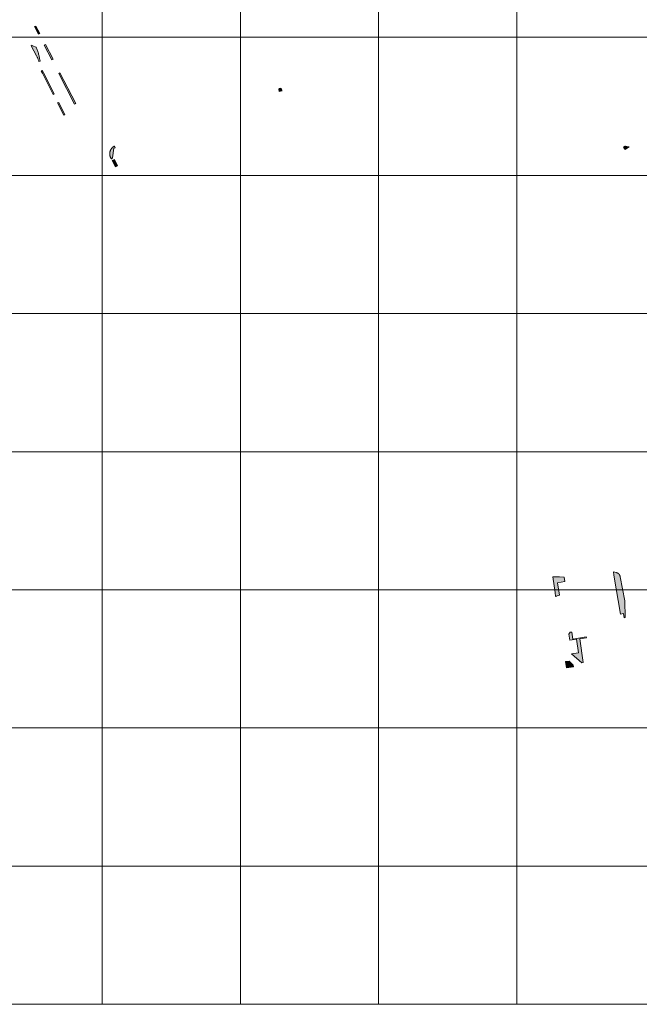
# Model space of a CAD drawing. Header units: metres. Extents: x 191568 to 204791, y 316774 to 325272.
# Tile 9 of 93: x 199085 to 199534, y 317626 to 318338. Entities that reach past the tile are written whole.
import ezdxf

# ---------------------------------------------------------------- set-up
doc = ezdxf.new("R2010")
doc.units = ezdxf.units.M
doc.layers.add('0-MEETLOCATIES-100x100m', color=1, linetype='Continuous', lineweight=13)
doc.layers.add('Gekoppeld_blokhaag', color=7, linetype='Continuous', lineweight=0)

# ---------------------------------------------------------------- blocks, each defined once
blk = doc.blocks.new('*U13')
at = {"layer": '0-MEETLOCATIES-100x100m'}
blk.add_lwpolyline([(-50, 50), (50, 50), (50, -50), (-50, -50)], close=True, dxfattribs=at)
blk = doc.blocks.new('*U14')
at = {"layer": '0-MEETLOCATIES-100x100m', "color": 0, "linetype": 'ByBlock', "lineweight": -2, "transparency": 16777216}
for p in [(900, 700), (1000, 700), (1100, 700), (1200, 700), (1300, 700), (900, 600), (1000, 600), (1100, 600), (1200, 600), (1300, 600), (900, 500), (1000, 500), (1100, 500), (1200, 500), (1300, 500), (900, 400), (1000, 400), (1100, 400), (1200, 400), (1300, 400), (900, 300), (1000, 300), (1100, 300), (1200, 300), (1300, 300), (900, 200), (1000, 200), (1100, 200), (1200, 200), (1300, 200), (900, 100), (1000, 100), (1100, 100), (1200, 100), (1300, 100), (900, 0), (1000, 0), (1100, 0), (1200, 0), (1300, 0)]:
    blk.add_blockref('*U13', p, dxfattribs=at)

msp = doc.modelspace()

# ---------------------------------------------------------------- hatches: boundary and pattern name
at = {"layer": 'Gekoppeld_blokhaag'}
for points in [[(199099.98, 318309.4), (199099.86, 318310.07), (199099.74, 318310.73), (199099.6, 318311.38), (199099.44, 318312.04), (199099.28, 318312.69), (199099.11, 318313.34), (199098.92, 318313.98), (199098.72, 318314.62), (199098.51, 318315.26), (199098.29, 318315.9), (199098.06, 318316.53), (199097.82, 318317.15), (199097.56, 318317.78), (199097.29, 318318.39), (199094.61, 318319.49), (199094.45, 318319.79), (199093.73, 318319.42), (199097.54, 318312.12), (199097.77, 318311.7), (199098, 318311.26), (199098.22, 318310.83), (199098.43, 318310.39), (199098.63, 318309.95), (199098.83, 318309.5), (199099.02, 318309.05), (199099.2, 318308.6), (199099.37, 318308.15), (199100.15, 318308.39)], [(199101.83, 318301.62), (199101.04, 318301.3), (199101.09, 318301.14), (199101.14, 318300.99), (199101.2, 318300.83), (199101.26, 318300.68), (199101.32, 318300.53), (199101.38, 318300.38), (199101.45, 318300.23), (199101.52, 318300.08), (199101.59, 318299.94), (199101.66, 318299.79), (199101.74, 318299.65), (199101.82, 318299.5), (199109.64, 318284.26), (199110.39, 318284.62), (199102.63, 318299.78), (199102.42, 318300.23), (199102.22, 318300.69), (199102.02, 318301.15)], [(199273.07, 318286.25), (199275.38, 318286.84), (199275.38, 318286.84), (199275.37, 318286.84), (199275.36, 318286.84), (199275.36, 318286.84), (199275.35, 318286.84), (199275.35, 318286.84), (199275.34, 318286.84), (199275.33, 318286.84), (199275.33, 318286.84), (199275.32, 318286.84), (199275.32, 318286.84), (199275.31, 318286.84), (199275.31, 318286.85), (199275.3, 318286.85), (199275.29, 318286.85), (199275.29, 318286.85), (199275.28, 318286.85), (199275.28, 318286.85), (199275.27, 318286.85), (199275.27, 318286.86), (199275.26, 318286.86), (199275.26, 318286.86), (199275.25, 318286.86), (199275.24, 318286.86), (199275.24, 318286.86), (199275.23, 318286.87), (199275.23, 318286.87), (199275.22, 318286.87), (199275.22, 318286.87), (199275.21, 318286.88), (199275.21, 318286.88), (199275.2, 318286.88), (199275.2, 318286.89), (199275.19, 318286.89), (199275.19, 318286.89), (199275.18, 318286.89), (199275.18, 318286.9), (199275.17, 318286.9), (199275.17, 318286.9), (199275.16, 318286.91), (199275.16, 318286.91), (199275.15, 318286.91), (199275.15, 318286.92), (199275.15, 318286.92), (199275.14, 318286.93), (199275.14, 318286.93), (199275.13, 318286.93), (199275.13, 318286.94), (199275.12, 318286.94), (199275.12, 318286.95), (199275.12, 318286.95), (199275.11, 318286.95), (199275.11, 318286.96), (199275.11, 318286.96), (199275.1, 318286.97), (199275.1, 318286.97), (199275.1, 318286.98), (199275.09, 318286.98), (199275.09, 318286.99), (199275.09, 318286.99), (199275.08, 318287), (199275.08, 318287), (199275.08, 318287.01), (199275.07, 318287.01), (199275.07, 318287.02), (199275.07, 318287.02), (199275.07, 318287.03), (199275.06, 318287.03), (199275.06, 318287.04), (199275.06, 318287.04), (199275.06, 318287.05), (199275.05, 318287.05), (199275.05, 318287.06), (199275.05, 318287.06), (199275.05, 318287.07), (199275.05, 318287.08), (199275.04, 318287.08), (199275.04, 318287.09), (199275.04, 318287.09), (199275.04, 318287.1), (199275.04, 318287.1), (199275.04, 318287.11), (199275.04, 318287.12), (199275.04, 318287.12), (199274.71, 318288.28), (199274.71, 318288.29), (199274.71, 318288.3), (199274.71, 318288.31), (199274.7, 318288.32), (199274.7, 318288.33), (199274.7, 318288.34), (199274.69, 318288.35), (199274.69, 318288.36), (199274.68, 318288.36), (199274.68, 318288.37), (199274.68, 318288.38), (199274.67, 318288.39), (199274.67, 318288.4), (199274.66, 318288.41), (199274.66, 318288.41), (199274.65, 318288.42), (199274.65, 318288.43), (199274.64, 318288.44), (199274.64, 318288.45), (199274.63, 318288.45), (199274.62, 318288.46), (199274.62, 318288.47), (199274.61, 318288.48), (199274.61, 318288.48), (199274.6, 318288.49), (199274.59, 318288.5), (199274.59, 318288.51), (199274.58, 318288.51), (199274.57, 318288.52), (199274.57, 318288.53), (199274.56, 318288.53), (199274.55, 318288.54), (199274.54, 318288.55), (199274.54, 318288.55), (199274.53, 318288.56), (199274.52, 318288.56), (199274.51, 318288.57), (199274.51, 318288.57), (199274.5, 318288.58), (199274.49, 318288.59), (199274.48, 318288.59), (199274.48, 318288.6), (199274.47, 318288.6), (199274.46, 318288.61), (199274.45, 318288.61), (199274.44, 318288.61), (199274.43, 318288.62), (199274.42, 318288.62), (199274.42, 318288.63), (199274.41, 318288.63), (199274.4, 318288.63), (199274.39, 318288.64), (199274.38, 318288.64), (199274.37, 318288.65), (199274.36, 318288.65), (199274.35, 318288.65), (199274.34, 318288.65), (199274.34, 318288.66), (199274.33, 318288.66), (199274.32, 318288.66), (199274.31, 318288.66), (199274.3, 318288.67), (199274.29, 318288.67), (199274.28, 318288.67), (199273.15, 318288.39), (199273.14, 318288.38), (199273.14, 318288.38), (199273.13, 318288.37), (199273.12, 318288.36), (199273.12, 318288.36), (199273.11, 318288.35), (199273.1, 318288.35), (199273.1, 318288.34), (199273.09, 318288.33), (199273.08, 318288.33), (199273.08, 318288.32), (199273.07, 318288.32), (199273.07, 318288.31), (199273.06, 318288.3), (199273.06, 318288.3), (199273.05, 318288.29), (199273.05, 318288.28), (199273.04, 318288.27), (199273.04, 318288.27), (199273.03, 318288.26), (199273.03, 318288.25), (199273.02, 318288.24), (199273.02, 318288.24), (199273.01, 318288.23), (199273.01, 318288.22), (199273.01, 318288.21), (199273, 318288.21), (199273, 318288.2), (199272.99, 318288.19), (199272.99, 318288.18), (199272.99, 318288.17), (199272.98, 318288.17), (199272.98, 318288.16), (199272.98, 318288.15), (199272.98, 318288.14), (199272.97, 318288.13), (199272.97, 318288.12), (199272.97, 318288.12), (199272.97, 318288.11), (199272.96, 318288.1), (199272.96, 318288.09), (199272.96, 318288.08), (199272.96, 318288.07), (199272.96, 318288.07), (199272.96, 318288.06), (199272.96, 318288.05), (199272.96, 318288.04), (199272.95, 318288.03), (199272.95, 318288.02), (199272.95, 318288.01), (199272.95, 318288), (199272.95, 318288), (199272.95, 318287.99), (199272.95, 318287.98), (199272.95, 318287.97), (199272.95, 318287.96), (199272.95, 318287.95), (199272.96, 318287.94), (199272.96, 318287.94), (199272.96, 318287.93), (199272.96, 318287.92), (199272.96, 318287.91), (199272.96, 318287.9), (199272.96, 318287.89), (199272.97, 318287.88), (199272.97, 318287.88), (199272.97, 318287.87), (199272.97, 318287.86), (199272.97, 318287.85), (199273.24, 318286.67), (199273.24, 318286.66), (199273.25, 318286.66), (199273.25, 318286.65), (199273.25, 318286.65), (199273.25, 318286.64), (199273.25, 318286.64), (199273.25, 318286.63), (199273.26, 318286.63), (199273.26, 318286.62), (199273.26, 318286.62), (199273.26, 318286.61), (199273.26, 318286.6), (199273.26, 318286.6), (199273.26, 318286.59), (199273.26, 318286.59), (199273.26, 318286.58), (199273.26, 318286.58), (199273.26, 318286.57), (199273.27, 318286.57), (199273.27, 318286.56), (199273.27, 318286.55), (199273.27, 318286.55), (199273.27, 318286.54), (199273.27, 318286.54), (199273.27, 318286.53), (199273.27, 318286.53), (199273.26, 318286.52), (199273.26, 318286.52), (199273.26, 318286.51), (199273.26, 318286.5), (199273.26, 318286.5), (199273.26, 318286.49), (199273.26, 318286.49), (199273.26, 318286.48), (199273.26, 318286.48), (199273.26, 318286.47), (199273.26, 318286.47), (199273.25, 318286.46), (199273.25, 318286.46), (199273.25, 318286.45), (199273.25, 318286.44), (199273.25, 318286.44), (199273.25, 318286.43), (199273.24, 318286.43), (199273.24, 318286.42), (199273.24, 318286.42), (199273.24, 318286.41), (199273.23, 318286.41), (199273.23, 318286.4), (199273.23, 318286.4), (199273.23, 318286.39), (199273.22, 318286.39), (199273.22, 318286.38), (199273.22, 318286.38), (199273.22, 318286.37), (199273.21, 318286.37), (199273.21, 318286.37), (199273.21, 318286.36), (199273.2, 318286.36), (199273.2, 318286.35), (199273.2, 318286.35), (199273.19, 318286.34), (199273.19, 318286.34), (199273.19, 318286.33), (199273.18, 318286.33), (199273.18, 318286.33), (199273.17, 318286.32), (199273.17, 318286.32), (199273.17, 318286.31), (199273.16, 318286.31), (199273.16, 318286.31), (199273.15, 318286.3), (199273.15, 318286.3), (199273.15, 318286.3), (199273.14, 318286.29), (199273.14, 318286.29), (199273.13, 318286.29), (199273.13, 318286.28), (199273.12, 318286.28), (199273.12, 318286.28), (199273.11, 318286.27), (199273.11, 318286.27), (199273.1, 318286.27), (199273.1, 318286.27), (199273.09, 318286.26), (199273.09, 318286.26), (199273.08, 318286.26), (199273.08, 318286.26), (199273.07, 318286.25)], [(199151.82, 318237.52), (199152.56, 318238.23), (199153.63, 318245.22), (199154.53, 318245.68), (199154.01, 318246.83), (199153.92, 318246.78), (199153.82, 318246.73), (199153.73, 318246.68), (199153.63, 318246.63), (199153.54, 318246.57), (199153.45, 318246.52), (199153.36, 318246.46), (199153.26, 318246.4), (199153.18, 318246.34), (199153.09, 318246.27), (199153, 318246.21), (199152.91, 318246.14), (199152.83, 318246.07), (199152.75, 318246.01), (199152.66, 318245.94), (199152.58, 318245.86), (199152.5, 318245.79), (199152.43, 318245.72), (199152.35, 318245.64), (199152.27, 318245.56), (199152.2, 318245.48), (199152.13, 318245.4), (199152.05, 318245.32), (199151.98, 318245.24), (199151.91, 318245.16), (199151.85, 318245.07), (199151.78, 318244.98), (199151.72, 318244.9), (199151.65, 318244.81), (199151.59, 318244.72), (199151.53, 318244.63), (199151.48, 318244.54), (199151.42, 318244.44), (199151.37, 318244.35), (199151.31, 318244.26), (199151.26, 318244.16), (199151.21, 318244.07), (199151.16, 318243.97), (199151.12, 318243.87), (199151.07, 318243.77), (199151.03, 318243.67), (199150.99, 318243.57), (199150.95, 318243.47), (199150.91, 318243.37), (199150.88, 318243.27), (199150.84, 318243.16), (199150.81, 318243.06), (199150.78, 318242.96), (199150.75, 318242.85), (199150.72, 318242.75), (199150.7, 318242.64), (199150.68, 318242.54), (199150.65, 318242.43), (199150.64, 318242.32), (199150.62, 318242.22), (199150.6, 318242.11), (199150.59, 318242), (199150.58, 318241.89), (199150.57, 318241.79), (199150.56, 318241.68), (199150.55, 318241.57), (199150.55, 318241.46), (199150.55, 318241.35), (199150.55, 318241.25), (199150.55, 318241.14), (199150.55, 318241.03), (199150.56, 318240.92), (199150.56, 318240.81), (199150.57, 318240.71), (199150.58, 318240.6), (199150.6, 318240.49), (199150.61, 318240.38), (199150.63, 318240.28), (199150.65, 318240.17), (199150.67, 318240.06), (199150.69, 318239.96), (199150.71, 318239.85), (199150.74, 318239.75), (199150.77, 318239.64), (199150.79, 318239.54), (199150.83, 318239.43), (199150.86, 318239.33), (199150.89, 318239.23), (199150.93, 318239.13), (199150.97, 318239.02), (199151.01, 318238.92), (199151.05, 318238.82), (199151.1, 318238.72), (199151.14, 318238.63), (199151.19, 318238.53), (199151.24, 318238.43), (199151.29, 318238.34), (199151.34, 318238.24), (199151.39, 318238.15), (199151.45, 318238.06), (199151.51, 318237.96), (199151.57, 318237.87), (199151.63, 318237.78), (199151.69, 318237.69), (199151.75, 318237.61)], [(199523.57, 318244.24), (199526.3, 318246.34), (199526.29, 318246.33), (199526.28, 318246.32), (199526.27, 318246.31), (199526.25, 318246.31), (199526.24, 318246.3), (199526.23, 318246.29), (199526.22, 318246.29), (199526.2, 318246.28), (199526.19, 318246.27), (199526.18, 318246.27), (199526.17, 318246.26), (199526.15, 318246.26), (199526.14, 318246.25), (199526.13, 318246.25), (199526.11, 318246.24), (199526.1, 318246.24), (199526.09, 318246.23), (199526.07, 318246.23), (199526.06, 318246.23), (199526.05, 318246.22), (199526.03, 318246.22), (199526.02, 318246.22), (199526.01, 318246.21), (199525.99, 318246.21), (199525.98, 318246.21), (199525.96, 318246.21), (199525.95, 318246.21), (199525.94, 318246.2), (199525.92, 318246.2), (199525.91, 318246.2), (199525.89, 318246.2), (199525.88, 318246.2), (199525.87, 318246.2), (199525.85, 318246.2), (199525.84, 318246.2), (199525.82, 318246.2), (199525.81, 318246.2), (199525.8, 318246.2), (199525.78, 318246.2), (199525.77, 318246.2), (199525.75, 318246.2), (199525.74, 318246.21), (199525.73, 318246.21), (199525.71, 318246.21), (199525.7, 318246.21), (199523.75, 318246.68), (199523.73, 318246.69), (199523.72, 318246.69), (199523.7, 318246.69), (199523.68, 318246.7), (199523.67, 318246.7), (199523.65, 318246.7), (199523.64, 318246.7), (199523.62, 318246.71), (199523.6, 318246.71), (199523.59, 318246.71), (199523.57, 318246.71), (199523.55, 318246.71), (199523.54, 318246.71), (199523.52, 318246.71), (199523.5, 318246.71), (199523.49, 318246.71), (199523.47, 318246.71), (199523.45, 318246.71), (199523.44, 318246.71), (199523.42, 318246.7), (199523.41, 318246.7), (199523.39, 318246.7), (199523.37, 318246.7), (199523.36, 318246.7), (199523.34, 318246.69), (199523.33, 318246.69), (199523.31, 318246.68), (199523.29, 318246.68), (199523.28, 318246.68), (199523.26, 318246.67), (199523.25, 318246.67), (199523.23, 318246.66), (199523.21, 318246.66), (199523.2, 318246.65), (199523.18, 318246.65), (199523.17, 318246.64), (199523.15, 318246.63), (199523.14, 318246.63), (199523.12, 318246.62), (199523.11, 318246.61), (199523.09, 318246.61), (199523.08, 318246.6), (199523.07, 318246.59), (199523.05, 318246.58), (199523.04, 318246.57), (199523.02, 318246.56), (199523.01, 318246.56), (199523, 318246.55), (199522.25, 318245.99)], [(199519.85, 317935.12), (199519.84, 317935.18), (199519.83, 317935.24), (199519.82, 317935.3), (199519.81, 317935.36), (199519.79, 317935.42), (199519.78, 317935.48), (199519.77, 317935.54), (199519.75, 317935.59), (199519.73, 317935.65), (199519.72, 317935.71), (199519.7, 317935.77), (199519.68, 317935.83), (199519.66, 317935.88), (199519.63, 317935.94), (199519.61, 317936), (199519.59, 317936.05), (199519.56, 317936.11), (199519.54, 317936.17), (199519.51, 317936.22), (199519.48, 317936.27), (199519.45, 317936.33), (199519.42, 317936.38), (199519.39, 317936.43), (199519.36, 317936.49), (199519.33, 317936.54), (199519.3, 317936.59), (199519.26, 317936.64), (199519.23, 317936.69), (199519.19, 317936.74), (199519.16, 317936.79), (199519.12, 317936.84), (199519.08, 317936.88), (199519.04, 317936.93), (199519, 317936.98), (199518.96, 317937.02), (199518.92, 317937.07), (199518.88, 317937.11), (199518.83, 317937.15), (199518.79, 317937.2), (199518.74, 317937.24), (199518.7, 317937.28), (199518.65, 317937.32), (199518.61, 317937.36), (199518.56, 317937.4), (199518.51, 317937.43), (199518.46, 317937.47), (199518.41, 317937.51), (199518.36, 317937.54), (199518.31, 317937.58), (199518.26, 317937.61), (199518.21, 317937.64), (199518.16, 317937.67), (199518.1, 317937.7), (199518.05, 317937.73), (199518, 317937.76), (199517.94, 317937.79), (199517.89, 317937.82), (199517.83, 317937.84), (199517.78, 317937.87), (199517.72, 317937.89), (199517.66, 317937.92), (199517.61, 317937.94), (199517.55, 317937.96), (199517.49, 317937.98), (199517.43, 317938), (199517.38, 317938.01), (199517.32, 317938.03), (199517.26, 317938.05), (199517.2, 317938.06), (199517.14, 317938.08), (199517.08, 317938.09), (199517.02, 317938.1), (199515.99, 317938.45), (199514.93, 317938.74), (199515.36, 317936.16), (199519.97, 317908.09), (199522.22, 317908.4), (199522.64, 317905.32), (199523.52, 317905.55), (199523.18, 317917.68)], [(199480.96, 317869.15), (199486.11, 317869.86), (199485.96, 317871.06), (199482.94, 317873.98), (199480.5, 317873.66), (199480.26, 317873.63)]]:
    msp.add_hatch(color=1, dxfattribs=at).paths.add_polyline_path(points)
at = {"layer": 'Gekoppeld_blokhaag', "extrusion": (0, 0, -1)}
for points in [[(-199474.07, 317921.06), (-199474.06, 317921.38), (-199475.91, 317921.67), (-199474.44, 317930.79), (-199479.86, 317931.57), (-199479.37, 317934.86), (-199475.96, 317935.12), (-199471.16, 317935.01), (-199472.74, 317923.8), (-199473.02, 317920.92), (-199473.76, 317921.02)], [(-199495.32, 317891.52), (-199485.48, 317890.05), (-199484.77, 317895.04), (-199484.64, 317895.02), (-199483.78, 317894.91), (-199482.72, 317893.43), (-199483.32, 317889.18), (-199488.34, 317889.92), (-199489.73, 317879.99), (-199484.73, 317879.26), (-199492.18, 317872.88), (-199492.97, 317873), (-199490.55, 317890.26), (-199495.39, 317890.99)]]:
    msp.add_hatch(color=1, dxfattribs=at).paths.add_polyline_path(points)

# ---------------------------------------------------------------- linework, layer by layer
at = {"layer": 'Gekoppeld_blokhaag', "color": 1, "flags": 128}
for points in [[(199096.21, 318333.28), (199098.98, 318327.9), (199099.9, 318328.34), (199097.09, 318333.74)], [(199099.98, 318309.4), (199099.86, 318310.07), (199099.74, 318310.73), (199099.6, 318311.38), (199099.44, 318312.04), (199099.28, 318312.69), (199099.11, 318313.34), (199098.92, 318313.98), (199098.72, 318314.62), (199098.51, 318315.26), (199098.29, 318315.9), (199098.06, 318316.53), (199097.82, 318317.15), (199097.56, 318317.78), (199097.29, 318318.39), (199097.29, 318318.39), (199094.61, 318319.49), (199094.45, 318319.79), (199093.73, 318319.42), (199097.54, 318312.12), (199097.54, 318312.12), (199097.77, 318311.7), (199098, 318311.26), (199098.22, 318310.83), (199098.43, 318310.39), (199098.63, 318309.95), (199098.83, 318309.5), (199099.02, 318309.05), (199099.2, 318308.6), (199099.37, 318308.15), (199099.37, 318308.15), (199100.15, 318308.39)], [(199104, 318320.36), (199103.11, 318319.89), (199108.6, 318309.24), (199109.51, 318309.69)], [(199101.83, 318301.62), (199101.04, 318301.3), (199101.04, 318301.3), (199101.09, 318301.14), (199101.14, 318300.99), (199101.2, 318300.83), (199101.26, 318300.68), (199101.32, 318300.53), (199101.38, 318300.38), (199101.45, 318300.23), (199101.52, 318300.08), (199101.59, 318299.94), (199101.66, 318299.79), (199101.74, 318299.65), (199101.82, 318299.5), (199101.82, 318299.5), (199109.64, 318284.26), (199110.39, 318284.62), (199102.63, 318299.78), (199102.63, 318299.78), (199102.42, 318300.23), (199102.22, 318300.69), (199102.02, 318301.15), (199101.83, 318301.62)], [(199113.66, 318299.43), (199125.12, 318277.22), (199126.03, 318277.65), (199114.56, 318299.89)], [(199273.07, 318286.25), (199275.38, 318286.84), (199275.38, 318286.84), (199275.38, 318286.84), (199275.37, 318286.84), (199275.36, 318286.84), (199275.36, 318286.84), (199275.35, 318286.84), (199275.35, 318286.84), (199275.34, 318286.84), (199275.33, 318286.84), (199275.33, 318286.84), (199275.32, 318286.84), (199275.32, 318286.84), (199275.31, 318286.84), (199275.31, 318286.85), (199275.3, 318286.85), (199275.29, 318286.85), (199275.29, 318286.85), (199275.28, 318286.85), (199275.28, 318286.85), (199275.27, 318286.85), (199275.27, 318286.86), (199275.26, 318286.86), (199275.26, 318286.86), (199275.25, 318286.86), (199275.24, 318286.86), (199275.24, 318286.86), (199275.23, 318286.87), (199275.23, 318286.87), (199275.22, 318286.87), (199275.22, 318286.87), (199275.21, 318286.88), (199275.21, 318286.88), (199275.2, 318286.88), (199275.2, 318286.89), (199275.19, 318286.89), (199275.19, 318286.89), (199275.18, 318286.89), (199275.18, 318286.9), (199275.17, 318286.9), (199275.17, 318286.9), (199275.16, 318286.91), (199275.16, 318286.91), (199275.15, 318286.91), (199275.15, 318286.92), (199275.15, 318286.92), (199275.14, 318286.93), (199275.14, 318286.93), (199275.13, 318286.93), (199275.13, 318286.94), (199275.12, 318286.94), (199275.12, 318286.95), (199275.12, 318286.95), (199275.11, 318286.95), (199275.11, 318286.96), (199275.11, 318286.96), (199275.1, 318286.97), (199275.1, 318286.97), (199275.1, 318286.98), (199275.09, 318286.98), (199275.09, 318286.99), (199275.09, 318286.99), (199275.08, 318287), (199275.08, 318287), (199275.08, 318287.01), (199275.07, 318287.01), (199275.07, 318287.02), (199275.07, 318287.02), (199275.07, 318287.03), (199275.06, 318287.03), (199275.06, 318287.04), (199275.06, 318287.04), (199275.06, 318287.05), (199275.05, 318287.05), (199275.05, 318287.06), (199275.05, 318287.06), (199275.05, 318287.07), (199275.05, 318287.08), (199275.04, 318287.08), (199275.04, 318287.09), (199275.04, 318287.09), (199275.04, 318287.1), (199275.04, 318287.1), (199275.04, 318287.11), (199275.04, 318287.12), (199275.04, 318287.12), (199275.04, 318287.12), (199274.71, 318288.28), (199274.71, 318288.28), (199274.71, 318288.29), (199274.71, 318288.3), (199274.71, 318288.31), (199274.7, 318288.32), (199274.7, 318288.33), (199274.7, 318288.34), (199274.69, 318288.35), (199274.69, 318288.36), (199274.68, 318288.36), (199274.68, 318288.37), (199274.68, 318288.38), (199274.67, 318288.39), (199274.67, 318288.4), (199274.66, 318288.41), (199274.66, 318288.41), (199274.65, 318288.42), (199274.65, 318288.43), (199274.64, 318288.44), (199274.64, 318288.45), (199274.63, 318288.45), (199274.62, 318288.46), (199274.62, 318288.47), (199274.61, 318288.48), (199274.61, 318288.48), (199274.6, 318288.49), (199274.59, 318288.5), (199274.59, 318288.51), (199274.58, 318288.51), (199274.57, 318288.52), (199274.57, 318288.53), (199274.56, 318288.53), (199274.55, 318288.54), (199274.54, 318288.55), (199274.54, 318288.55), (199274.53, 318288.56), (199274.52, 318288.56), (199274.51, 318288.57), (199274.51, 318288.57), (199274.5, 318288.58), (199274.49, 318288.59), (199274.48, 318288.59), (199274.48, 318288.6), (199274.47, 318288.6), (199274.46, 318288.61), (199274.45, 318288.61), (199274.44, 318288.61), (199274.43, 318288.62), (199274.42, 318288.62), (199274.42, 318288.63), (199274.41, 318288.63), (199274.4, 318288.63), (199274.39, 318288.64), (199274.38, 318288.64), (199274.37, 318288.65), (199274.36, 318288.65), (199274.35, 318288.65), (199274.34, 318288.65), (199274.34, 318288.66), (199274.33, 318288.66), (199274.32, 318288.66), (199274.31, 318288.66), (199274.3, 318288.67), (199274.29, 318288.67), (199274.28, 318288.67), (199274.28, 318288.67), (199273.15, 318288.39), (199273.15, 318288.39), (199273.14, 318288.38), (199273.14, 318288.38), (199273.13, 318288.37), (199273.12, 318288.36), (199273.12, 318288.36), (199273.11, 318288.35), (199273.1, 318288.35), (199273.1, 318288.34), (199273.09, 318288.33), (199273.08, 318288.33), (199273.08, 318288.32), (199273.07, 318288.32), (199273.07, 318288.31), (199273.06, 318288.3), (199273.06, 318288.3), (199273.05, 318288.29), (199273.05, 318288.28), (199273.04, 318288.27), (199273.04, 318288.27), (199273.03, 318288.26), (199273.03, 318288.25), (199273.02, 318288.24), (199273.02, 318288.24), (199273.01, 318288.23), (199273.01, 318288.22), (199273.01, 318288.21), (199273, 318288.21), (199273, 318288.2), (199272.99, 318288.19), (199272.99, 318288.18), (199272.99, 318288.17), (199272.98, 318288.17), (199272.98, 318288.16), (199272.98, 318288.15), (199272.98, 318288.14), (199272.97, 318288.13), (199272.97, 318288.12), (199272.97, 318288.12), (199272.97, 318288.11), (199272.96, 318288.1), (199272.96, 318288.09), (199272.96, 318288.08), (199272.96, 318288.07), (199272.96, 318288.07), (199272.96, 318288.06), (199272.96, 318288.05), (199272.96, 318288.04), (199272.95, 318288.03), (199272.95, 318288.02), (199272.95, 318288.01), (199272.95, 318288), (199272.95, 318288), (199272.95, 318287.99), (199272.95, 318287.98), (199272.95, 318287.97), (199272.95, 318287.96), (199272.95, 318287.95), (199272.96, 318287.94), (199272.96, 318287.94), (199272.96, 318287.93), (199272.96, 318287.92), (199272.96, 318287.91), (199272.96, 318287.9), (199272.96, 318287.89), (199272.97, 318287.88), (199272.97, 318287.88), (199272.97, 318287.87), (199272.97, 318287.86), (199272.97, 318287.85), (199272.97, 318287.85), (199273.24, 318286.67), (199273.24, 318286.67), (199273.24, 318286.66), (199273.25, 318286.66), (199273.25, 318286.65), (199273.25, 318286.65), (199273.25, 318286.64), (199273.25, 318286.64), (199273.25, 318286.63), (199273.26, 318286.63), (199273.26, 318286.62), (199273.26, 318286.62), (199273.26, 318286.61), (199273.26, 318286.6), (199273.26, 318286.6), (199273.26, 318286.59), (199273.26, 318286.59), (199273.26, 318286.58), (199273.26, 318286.58), (199273.26, 318286.57), (199273.27, 318286.57), (199273.27, 318286.56), (199273.27, 318286.55), (199273.27, 318286.55), (199273.27, 318286.54), (199273.27, 318286.54), (199273.27, 318286.53), (199273.27, 318286.53), (199273.26, 318286.52), (199273.26, 318286.52), (199273.26, 318286.51), (199273.26, 318286.5), (199273.26, 318286.5), (199273.26, 318286.49), (199273.26, 318286.49), (199273.26, 318286.48), (199273.26, 318286.48), (199273.26, 318286.47), (199273.26, 318286.47), (199273.25, 318286.46), (199273.25, 318286.46), (199273.25, 318286.45), (199273.25, 318286.44), (199273.25, 318286.44), (199273.25, 318286.43), (199273.24, 318286.43), (199273.24, 318286.42), (199273.24, 318286.42), (199273.24, 318286.41), (199273.23, 318286.41), (199273.23, 318286.4), (199273.23, 318286.4), (199273.23, 318286.39), (199273.22, 318286.39), (199273.22, 318286.38), (199273.22, 318286.38), (199273.22, 318286.37), (199273.21, 318286.37), (199273.21, 318286.37), (199273.21, 318286.36), (199273.2, 318286.36), (199273.2, 318286.35), (199273.2, 318286.35), (199273.19, 318286.34), (199273.19, 318286.34), (199273.19, 318286.33), (199273.18, 318286.33), (199273.18, 318286.33), (199273.17, 318286.32), (199273.17, 318286.32), (199273.17, 318286.31), (199273.16, 318286.31), (199273.16, 318286.31), (199273.15, 318286.3), (199273.15, 318286.3), (199273.15, 318286.3), (199273.14, 318286.29), (199273.14, 318286.29), (199273.13, 318286.29), (199273.13, 318286.28), (199273.12, 318286.28), (199273.12, 318286.28), (199273.11, 318286.27), (199273.11, 318286.27), (199273.1, 318286.27), (199273.1, 318286.27), (199273.09, 318286.26), (199273.09, 318286.26), (199273.08, 318286.26), (199273.08, 318286.26), (199273.07, 318286.25)], [(199118.19, 318269.53), (199113.61, 318278.39), (199112.88, 318278.02), (199117.46, 318269.15)], [(199151.82, 318237.52), (199152.56, 318238.23), (199153.63, 318245.22), (199154.53, 318245.68), (199154.01, 318246.83), (199154.01, 318246.83), (199153.92, 318246.78), (199153.82, 318246.73), (199153.73, 318246.68), (199153.63, 318246.63), (199153.54, 318246.57), (199153.45, 318246.52), (199153.36, 318246.46), (199153.26, 318246.4), (199153.18, 318246.34), (199153.09, 318246.27), (199153, 318246.21), (199152.91, 318246.14), (199152.83, 318246.07), (199152.75, 318246.01), (199152.66, 318245.94), (199152.58, 318245.86), (199152.5, 318245.79), (199152.43, 318245.72), (199152.35, 318245.64), (199152.27, 318245.56), (199152.2, 318245.48), (199152.13, 318245.4), (199152.05, 318245.32), (199151.98, 318245.24), (199151.91, 318245.16), (199151.85, 318245.07), (199151.78, 318244.98), (199151.72, 318244.9), (199151.65, 318244.81), (199151.59, 318244.72), (199151.53, 318244.63), (199151.48, 318244.54), (199151.42, 318244.44), (199151.37, 318244.35), (199151.31, 318244.26), (199151.26, 318244.16), (199151.21, 318244.07), (199151.16, 318243.97), (199151.12, 318243.87), (199151.07, 318243.77), (199151.03, 318243.67), (199150.99, 318243.57), (199150.95, 318243.47), (199150.91, 318243.37), (199150.88, 318243.27), (199150.84, 318243.16), (199150.81, 318243.06), (199150.78, 318242.96), (199150.75, 318242.85), (199150.72, 318242.75), (199150.7, 318242.64), (199150.68, 318242.54), (199150.65, 318242.43), (199150.64, 318242.32), (199150.62, 318242.22), (199150.6, 318242.11), (199150.59, 318242), (199150.58, 318241.89), (199150.57, 318241.79), (199150.56, 318241.68), (199150.55, 318241.57), (199150.55, 318241.46), (199150.55, 318241.35), (199150.55, 318241.25), (199150.55, 318241.14), (199150.55, 318241.03), (199150.56, 318240.92), (199150.56, 318240.81), (199150.57, 318240.71), (199150.58, 318240.6), (199150.6, 318240.49), (199150.61, 318240.38), (199150.63, 318240.28), (199150.65, 318240.17), (199150.67, 318240.06), (199150.69, 318239.96), (199150.71, 318239.85), (199150.74, 318239.75), (199150.77, 318239.64), (199150.79, 318239.54), (199150.83, 318239.43), (199150.86, 318239.33), (199150.89, 318239.23), (199150.93, 318239.13), (199150.97, 318239.02), (199151.01, 318238.92), (199151.05, 318238.82), (199151.1, 318238.72), (199151.14, 318238.63), (199151.19, 318238.53), (199151.24, 318238.43), (199151.29, 318238.34), (199151.34, 318238.24), (199151.39, 318238.15), (199151.45, 318238.06), (199151.51, 318237.96), (199151.57, 318237.87), (199151.63, 318237.78), (199151.69, 318237.69), (199151.75, 318237.61)], [(199523.57, 318244.24), (199526.3, 318246.34), (199526.3, 318246.34), (199526.29, 318246.33), (199526.28, 318246.32), (199526.27, 318246.31), (199526.25, 318246.31), (199526.24, 318246.3), (199526.23, 318246.29), (199526.22, 318246.29), (199526.2, 318246.28), (199526.19, 318246.27), (199526.18, 318246.27), (199526.17, 318246.26), (199526.15, 318246.26), (199526.14, 318246.25), (199526.13, 318246.25), (199526.11, 318246.24), (199526.1, 318246.24), (199526.09, 318246.23), (199526.07, 318246.23), (199526.06, 318246.23), (199526.05, 318246.22), (199526.03, 318246.22), (199526.02, 318246.22), (199526.01, 318246.21), (199525.99, 318246.21), (199525.98, 318246.21), (199525.96, 318246.21), (199525.95, 318246.21), (199525.94, 318246.2), (199525.92, 318246.2), (199525.91, 318246.2), (199525.89, 318246.2), (199525.88, 318246.2), (199525.87, 318246.2), (199525.85, 318246.2), (199525.84, 318246.2), (199525.82, 318246.2), (199525.81, 318246.2), (199525.8, 318246.2), (199525.78, 318246.2), (199525.77, 318246.2), (199525.75, 318246.2), (199525.74, 318246.21), (199525.73, 318246.21), (199525.71, 318246.21), (199525.7, 318246.21), (199525.7, 318246.21), (199523.75, 318246.68), (199523.75, 318246.68), (199523.73, 318246.69), (199523.72, 318246.69), (199523.7, 318246.69), (199523.68, 318246.7), (199523.67, 318246.7), (199523.65, 318246.7), (199523.64, 318246.7), (199523.62, 318246.71), (199523.6, 318246.71), (199523.59, 318246.71), (199523.57, 318246.71), (199523.55, 318246.71), (199523.54, 318246.71), (199523.52, 318246.71), (199523.5, 318246.71), (199523.49, 318246.71), (199523.47, 318246.71), (199523.45, 318246.71), (199523.44, 318246.71), (199523.42, 318246.7), (199523.41, 318246.7), (199523.39, 318246.7), (199523.37, 318246.7), (199523.36, 318246.7), (199523.34, 318246.69), (199523.33, 318246.69), (199523.31, 318246.68), (199523.29, 318246.68), (199523.28, 318246.68), (199523.26, 318246.67), (199523.25, 318246.67), (199523.23, 318246.66), (199523.21, 318246.66), (199523.2, 318246.65), (199523.18, 318246.65), (199523.17, 318246.64), (199523.15, 318246.63), (199523.14, 318246.63), (199523.12, 318246.62), (199523.11, 318246.61), (199523.09, 318246.61), (199523.08, 318246.6), (199523.07, 318246.59), (199523.05, 318246.58), (199523.04, 318246.57), (199523.02, 318246.56), (199523.01, 318246.56), (199523, 318246.55), (199523, 318246.55), (199522.25, 318245.99)], [(199152.39, 318236.43), (199154.79, 318231.8), (199156.17, 318232.46), (199153.95, 318237.2)], [(199519.85, 317935.12), (199519.84, 317935.18), (199519.83, 317935.24), (199519.82, 317935.3), (199519.81, 317935.36), (199519.79, 317935.42), (199519.78, 317935.48), (199519.77, 317935.54), (199519.75, 317935.59), (199519.73, 317935.65), (199519.72, 317935.71), (199519.7, 317935.77), (199519.68, 317935.83), (199519.66, 317935.88), (199519.63, 317935.94), (199519.61, 317936), (199519.59, 317936.05), (199519.56, 317936.11), (199519.54, 317936.17), (199519.51, 317936.22), (199519.48, 317936.27), (199519.45, 317936.33), (199519.42, 317936.38), (199519.39, 317936.43), (199519.36, 317936.49), (199519.33, 317936.54), (199519.3, 317936.59), (199519.26, 317936.64), (199519.23, 317936.69), (199519.19, 317936.74), (199519.16, 317936.79), (199519.12, 317936.84), (199519.08, 317936.88), (199519.04, 317936.93), (199519, 317936.98), (199518.96, 317937.02), (199518.92, 317937.07), (199518.88, 317937.11), (199518.83, 317937.15), (199518.79, 317937.2), (199518.74, 317937.24), (199518.7, 317937.28), (199518.65, 317937.32), (199518.61, 317937.36), (199518.56, 317937.4), (199518.51, 317937.43), (199518.46, 317937.47), (199518.41, 317937.51), (199518.36, 317937.54), (199518.31, 317937.58), (199518.26, 317937.61), (199518.21, 317937.64), (199518.16, 317937.67), (199518.1, 317937.7), (199518.05, 317937.73), (199518, 317937.76), (199517.94, 317937.79), (199517.89, 317937.82), (199517.83, 317937.84), (199517.78, 317937.87), (199517.72, 317937.89), (199517.66, 317937.92), (199517.61, 317937.94), (199517.55, 317937.96), (199517.49, 317937.98), (199517.43, 317938), (199517.38, 317938.01), (199517.32, 317938.03), (199517.26, 317938.05), (199517.2, 317938.06), (199517.14, 317938.08), (199517.08, 317938.09), (199517.02, 317938.1), (199517.02, 317938.1), (199515.99, 317938.45), (199514.93, 317938.74), (199515.36, 317936.16), (199519.97, 317908.09), (199522.22, 317908.4), (199522.64, 317905.32), (199523.52, 317905.55), (199523.18, 317917.68)], [(199474.07, 317921.06), (199474.06, 317921.38), (199475.91, 317921.67), (199474.44, 317930.79), (199479.86, 317931.57), (199479.37, 317934.86), (199475.96, 317935.12), (199471.16, 317935.01), (199472.74, 317923.8), (199473.02, 317920.92), (199473.76, 317921.02)], [(199495.32, 317891.52), (199485.48, 317890.05), (199484.77, 317895.04), (199484.64, 317895.02), (199483.78, 317894.91), (199482.72, 317893.43), (199483.32, 317889.18), (199488.34, 317889.92), (199489.73, 317879.99), (199484.73, 317879.26), (199492.18, 317872.88), (199492.97, 317873), (199490.55, 317890.26), (199495.39, 317890.99)], [(199480.96, 317869.15), (199486.11, 317869.86), (199485.96, 317871.06), (199482.94, 317873.98), (199480.5, 317873.66), (199480.26, 317873.63)]]:
    msp.add_lwpolyline(points, close=True, dxfattribs=at)
at = {"layer": 'Gekoppeld_blokhaag', "color": 1, "extrusion": (0, 0, -1)}
for points in [[(-199096.21, 318333.28), (-199098.98, 318327.9), (-199097.09, 318333.74), (-199099.9, 318328.34)], [(-199104, 318320.36), (-199103.11, 318319.89), (-199109.51, 318309.69), (-199108.6, 318309.24)], [(-199118.19, 318269.53), (-199113.61, 318278.39), (-199117.46, 318269.15), (-199112.88, 318278.02)]]:
    msp.add_solid(points, dxfattribs=at)
at = {"layer": 'Gekoppeld_blokhaag', "color": 1}
for points in [[(199113.66, 318299.43), (199125.12, 318277.22), (199114.56, 318299.89), (199126.03, 318277.65)], [(199152.39, 318236.43), (199154.79, 318231.8), (199153.95, 318237.2), (199156.17, 318232.46)]]:
    msp.add_solid(points, dxfattribs=at)

# ---------------------------------------------------------------- block references
at = {"layer": '0-MEETLOCATIES-100x100m'}
msp.add_blockref('*U14', (198195.07, 317675.64), dxfattribs=at)

doc.saveas('drawing.dxf')
